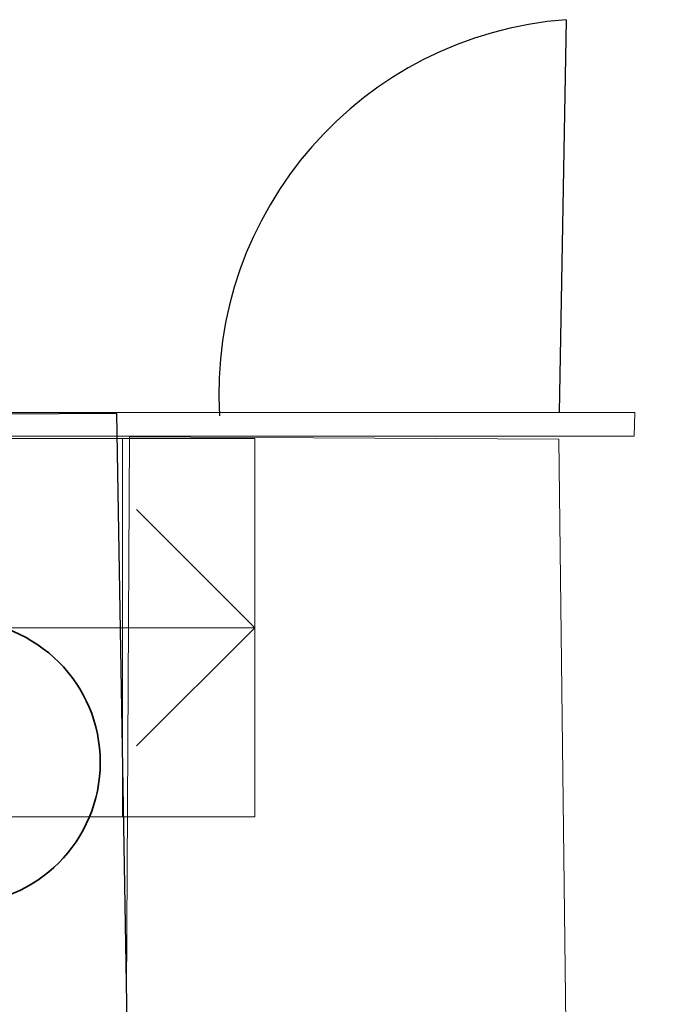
# Model space of a CAD drawing. Header units: millimetres. Extents: x 82175 to 237000, y 24756 to 471700.
# Tile 235 of 256: x 122640 to 123990, y 390126 to 392207. Entities that reach past the tile are written whole.
import ezdxf

# ---------------------------------------------------------------- set-up
doc = ezdxf.new("R2010")
doc.units = ezdxf.units.MM
doc.layers.add('Konstrukcja - Siatka mod', color=8, linetype='Continuous')
doc.layers.add('z JAN', color=8, linetype='Continuous')

msp = doc.modelspace()

# ---------------------------------------------------------------- linework, layer by layer
at = {"color": 8, "linetype": 'Continuous', "lineweight": 25, "ltscale": 100}
msp.add_line((123795.1, 392206.9), (123780.5, 391376.6), dxfattribs=at)
at = {"color": 8, "linetype": 'Continuous', "lineweight": 13, "ltscale": 100}
for p, q in [((122576.6, 391321.7), (122856.6, 391321.7)), ((122856.6, 391321.7), (122856.6, 390521.7)), ((122856.6, 390521.7), (122856.6, 391321.7)), ((122856.6, 391321.7), (123136.6, 391321.7)), ((123136.6, 391321.7), (123136.6, 390521.7)), ((123136.6, 390921.7), (122886.6, 391171.7)), ((122296.6, 390921.7), (122856.6, 390921.7)), ((122856.6, 390921.7), (123136.6, 390921.7)), ((122886.6, 390671.7), (123136.6, 390921.7)), ((122856.6, 390521.7), (122576.6, 390521.7)), ((123136.6, 390521.7), (122856.6, 390521.7))]:
    msp.add_line(p, q, dxfattribs=at)
at = {"color": 8, "linetype": 'Continuous', "lineweight": 25, "ltscale": 100}
msp.add_arc((123854.1, 391415.8), 793.3, 94.2674, 183.3675, dxfattribs=at)
at = {"layer": 'Konstrukcja - Siatka mod', "color": 8, "linetype": 'Continuous', "lineweight": 35, "ltscale": 100}
msp.add_circle((122510, 390637), 300, dxfattribs=at)
at = {"layer": 'z JAN', "color": 8, "linetype": 'Continuous', "lineweight": 13, "ltscale": 100, "flags": 128}
for points in [[(123940.6, 391376.6), (123938.9, 391326.6), (120842, 391326.6), (120842, 391376.6)], [(122780, 386531), (122780, 389890.6), (122863.8, 389890.2), (122871.8, 391325.3), (123779.5, 391320.3), (123802.2, 389435.3), (123800.8, 389435.3), (123990, 373733.6), (122860, 373736.5), (122860, 386531)]]:
    msp.add_lwpolyline(points, close=True, dxfattribs=at)
at = {"layer": 'z JAN', "color": 8, "linetype": 'Continuous', "lineweight": 25, "ltscale": 100, "flags": 128}
msp.add_lwpolyline([(122370.7, 389836.8), (122870.7, 389836.8), (122845, 391374.2), (122357.3, 391371.7), (122358.8, 391192.9)], close=True, dxfattribs=at)

doc.saveas('drawing.dxf')
